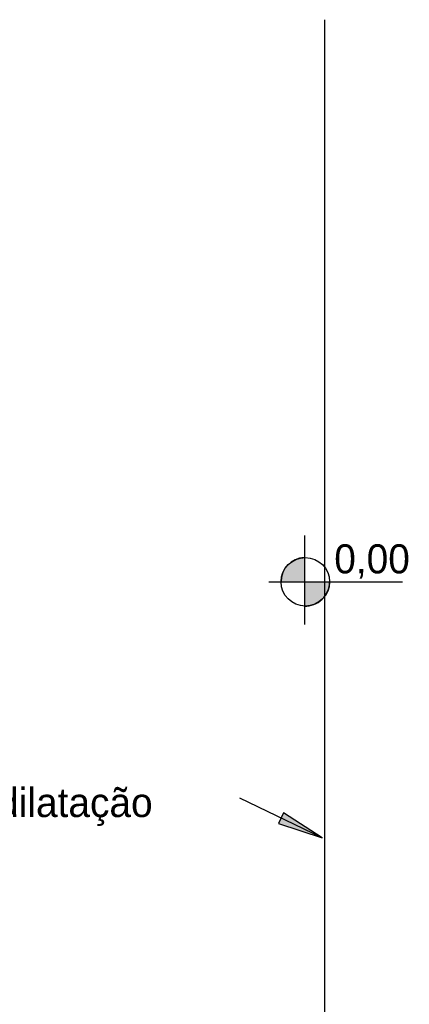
# Model space of a CAD drawing. Header units: millimetres. Extents: x 335 to 739275, y -1 to 84.
# Tile 66 of 71: x 392.15 to 394.71, y 33.81 to 40.28. Entities that reach past the tile are written whole.
import ezdxf

# ---------------------------------------------------------------- set-up
doc = ezdxf.new("R2010")
doc.units = ezdxf.units.MM
doc.header["$MEASUREMENT"] = 0
doc.styles.add('CenturyGothic', font='GOTHIC.TTF')

msp = doc.modelspace()

# ---------------------------------------------------------------- hatches: boundary and pattern name
at = {"linetype": 'Continuous'}
for color, points in [(7, [(393.8747, 36.5857), (394.0217, 36.5857), (394.0217, 36.7447), (393.9797, 36.7377), (393.9467, 36.7217), (393.9147, 36.6957), (393.9147, 36.6957), (393.8887, 36.6637), (393.8887, 36.6637), (393.8747, 36.6267), (393.8687, 36.5857), (393.8687, 36.5857), (393.8747, 36.5857), (393.8747, 36.5857)]), (7, [(394.0217, 36.4267), (394.0627, 36.4307), (394.0917, 36.4407), (394.1237, 36.4587), (394.1507, 36.4847), (394.1707, 36.5147), (394.1847, 36.5497), (394.1847, 36.5497), (394.1867, 36.5857), (394.0217, 36.5857), (394.0217, 36.4307), (394.0217, 36.4307), (394.0217, 36.4267), (394.0217, 36.4267)]), (8, [(394.1377, 34.9047), (393.8847, 35.0697), (393.8847, 35.0697), (393.8507, 34.9987), (394.1377, 34.9047), (394.1377, 34.9047)])]:
    msp.add_hatch(color=color, dxfattribs=at).paths.add_polyline_path(points)

# ---------------------------------------------------------------- linework, layer by layer
at = {"color": 7}
for p, q in [((394.1557, 22.0327), (394.1557, 40.2757)), ((394.0217, 36.8897), (394.0217, 36.3047)), ((394.0217, 36.7447), (394.0217, 36.4267)), ((393.7887, 36.5857), (394.6647, 36.5857)), ((393.8687, 36.5857), (394.1867, 36.5857)), ((394.1377, 34.9047), (393.5977, 35.1647)), ((393.8847, 35.0697), (393.8507, 34.9987)), ((394.1377, 34.9047), (393.8847, 35.0697)), ((393.8507, 34.9987), (394.1377, 34.9047))]:
    msp.add_line(p, q, dxfattribs=at)
msp.add_circle((394.0277, 36.5857), 0.1592, dxfattribs=at)
for start, end in [(92.4939, 180), (267.506, 0)]:
    msp.add_arc((394.0277, 36.5857), 0.1592, start, end, dxfattribs=at)

# ---------------------------------------------------------------- texts
at = {"color": 7, "attachment_point": 7, "line_spacing_factor": 0.798, "style": 'CenturyGothic'}
for s, insert, char_height, width in [('0,00', (394.2177, 36.6057), 0.19066, 0.961231), ('junta de dilatação', (391.0267, 34.9827), 0.190662, 4.529439)]:
    msp.add_mtext(s, dxfattribs=dict(at, insert=insert, char_height=char_height, width=width))

doc.saveas('drawing.dxf')
